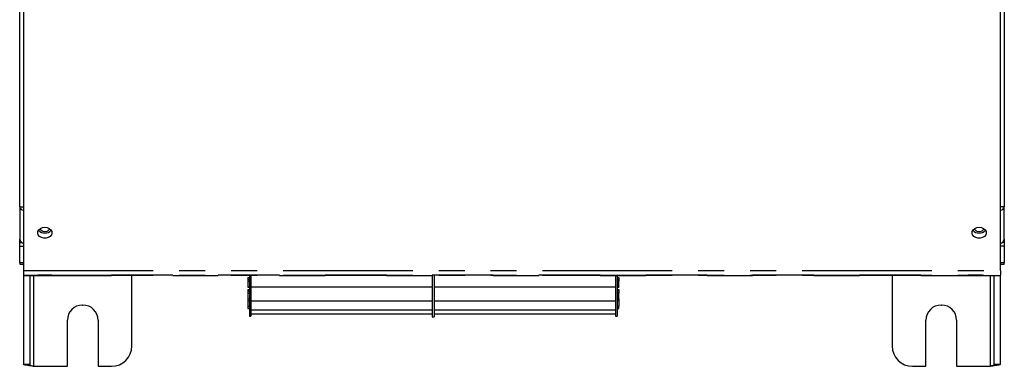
# Model space of a CAD drawing. Extents: x 89 to 295, y 55 to 285.
# Tile 9 of 27: x 169 to 217, y 123 to 140. Entities that reach past the tile are written whole.
import ezdxf

# ---------------------------------------------------------------- set-up
doc = ezdxf.new("R2010")
doc.units = 0
doc.linetypes.add('PHANTOM', pattern=[12.7, 6.35, -1.27, 1.27, -1.27, 1.27, -1.27])
doc.layers.get('0').update_dxf_attribs({"linetype": 'CONTINUOUS'})

msp = doc.modelspace()

# ---------------------------------------------------------------- linework, layer by layer
at = {"color": 7, "linetype": 'Continuous'}
for p, q in [((169.188, 145.003), (169.188, 128.131)), ((216.998, 128.131), (216.998, 145.003)), ((168.998, 131.26), (168.998, 143.328)), ((217.188, 143.328), (217.188, 131.26)), ((168.998, 131.26), (169.188, 131.26)), ((168.998, 131.26), (168.998, 129.671)), ((217.188, 131.26), (216.998, 131.26)), ((217.188, 129.671), (217.188, 131.26)), ((168.998, 129.516), (168.998, 129.671)), ((217.188, 129.671), (217.188, 129.516)), ((168.998, 129.516), (169.087, 129.516)), ((168.998, 129.326), (168.998, 129.516)), ((168.998, 129.326), (169.188, 129.326)), ((168.998, 128.517), (168.998, 129.326)), ((217.188, 129.326), (216.998, 129.326)), ((217.188, 129.516), (217.099, 129.516)), ((217.188, 129.516), (217.188, 129.326)), ((217.188, 129.326), (217.188, 128.517)), ((168.998, 128.517), (168.998, 128.444)), ((168.998, 128.444), (169.188, 128.444)), ((216.998, 128.444), (217.188, 128.444)), ((217.188, 128.444), (217.188, 128.517)), ((169.188, 128.131), (169.188, 127.915)), ((169.188, 127.915), (169.188, 127.889)), ((169.188, 127.889), (169.188, 123.539)), ((169.188, 127.889), (173.488, 127.889)), ((169.488, 127.889), (169.488, 123.539)), ((173.488, 127.904), (173.488, 127.889)), ((174.488, 124.444), (174.488, 127.909)), ((176.488, 127.889), (176.488, 127.904)), ((176.488, 127.889), (178.718, 127.889)), ((178.718, 127.904), (178.718, 127.889)), ((180.158, 127.797), (180.238, 127.797)), ((180.158, 127.797), (180.158, 127.758)), ((180.238, 127.758), (180.158, 127.758)), ((180.158, 127.758), (180.158, 127.674)), ((180.238, 127.909), (180.238, 125.899)), ((180.318, 127.904), (180.318, 125.899)), ((181.718, 127.889), (181.718, 127.904)), ((181.718, 127.889), (183.948, 127.889)), ((183.948, 127.904), (183.948, 127.889)), ((186.948, 127.889), (186.948, 127.904)), ((186.948, 127.889), (189.178, 127.889)), ((189.178, 127.904), (189.178, 127.889)), ((189.188, 127.904), (189.188, 125.874)), ((189.288, 127.904), (189.288, 125.874)), ((192.178, 127.889), (192.178, 127.904)), ((192.178, 127.889), (194.408, 127.889)), ((194.408, 127.904), (194.408, 127.889)), ((197.408, 127.889), (197.408, 127.904)), ((197.408, 127.889), (199.638, 127.889)), ((198.158, 127.889), (198.158, 125.899)), ((198.238, 127.889), (198.238, 125.899)), ((198.238, 127.797), (198.318, 127.797)), ((198.318, 127.758), (198.238, 127.758)), ((198.318, 127.797), (198.318, 127.758)), ((198.318, 127.758), (198.318, 127.674)), ((199.638, 127.904), (199.638, 127.889)), ((202.638, 127.889), (202.638, 127.904)), ((202.638, 127.889), (204.868, 127.889)), ((204.868, 127.904), (204.868, 127.889)), ((207.868, 127.889), (207.868, 127.904)), ((207.868, 127.889), (210.098, 127.889)), ((210.098, 127.904), (210.098, 127.889)), ((211.698, 127.909), (211.698, 124.444)), ((213.098, 127.889), (213.098, 127.904)), ((213.098, 127.889), (216.998, 127.889)), ((216.698, 123.539), (216.698, 127.889)), ((216.998, 128.131), (216.998, 127.915)), ((216.998, 127.889), (216.998, 127.915)), ((216.998, 123.539), (216.998, 127.889)), ((180.238, 127.674), (180.158, 127.674)), ((180.158, 127.674), (180.158, 127.623)), ((180.158, 127.623), (180.158, 127.331)), ((180.158, 127.331), (180.158, 127.326)), ((180.158, 127.326), (180.238, 127.326)), ((180.318, 127.339), (189.188, 127.339)), ((189.288, 127.339), (198.158, 127.339)), ((198.318, 127.674), (198.238, 127.674)), ((198.238, 127.326), (198.318, 127.326)), ((198.318, 127.674), (198.318, 127.623)), ((198.318, 127.331), (198.318, 127.623)), ((198.318, 127.331), (198.318, 127.326)), ((180.158, 127.208), (180.238, 127.208)), ((180.158, 127.208), (180.158, 127.177)), ((180.238, 127.177), (180.158, 127.177)), ((180.158, 127.177), (180.158, 127.12)), ((180.238, 127.12), (180.158, 127.12)), ((180.158, 127.12), (180.158, 127.028)), ((180.158, 127.028), (180.158, 126.745)), ((180.158, 126.745), (180.238, 126.745)), ((180.158, 126.745), (180.158, 126.656)), ((198.238, 127.208), (198.318, 127.208)), ((198.318, 127.177), (198.238, 127.177)), ((198.318, 127.12), (198.238, 127.12)), ((198.238, 126.745), (198.318, 126.745)), ((198.318, 127.208), (198.318, 127.177)), ((198.318, 127.177), (198.318, 127.12)), ((198.318, 127.12), (198.318, 127.028)), ((198.318, 126.745), (198.318, 127.028)), ((198.318, 126.745), (198.318, 126.656)), ((172.073, 126.444), (172.093, 126.444)), ((180.158, 126.656), (180.158, 126.387)), ((180.158, 126.387), (180.238, 126.387)), ((180.158, 126.387), (180.158, 126.27)), ((180.158, 126.27), (180.238, 126.27)), ((180.318, 126.654), (189.188, 126.654)), ((189.288, 126.654), (198.158, 126.654)), ((198.238, 126.387), (198.318, 126.387)), ((198.238, 126.27), (198.318, 126.27)), ((198.318, 126.656), (198.318, 126.387)), ((198.318, 126.27), (198.318, 126.387)), ((214.093, 126.444), (214.113, 126.444)), ((180.238, 125.899), (180.318, 125.899)), ((180.318, 126.205), (189.188, 126.205)), ((180.318, 126.009), (189.188, 126.009)), ((189.188, 125.874), (189.288, 125.874)), ((189.288, 126.205), (198.158, 126.205)), ((189.288, 126.009), (198.158, 126.009)), ((198.158, 125.899), (198.238, 125.899)), ((171.333, 123.444), (171.333, 125.704)), ((172.833, 125.704), (172.833, 123.444)), ((213.353, 123.444), (213.353, 125.704)), ((214.853, 125.704), (214.853, 123.444)), ((169.488, 123.539), (169.188, 123.539)), ((169.678, 123.444), (171.333, 123.444)), ((172.833, 123.444), (173.488, 123.444)), ((212.698, 123.444), (213.353, 123.444)), ((214.853, 123.444), (216.507, 123.444)), ((216.998, 123.539), (216.698, 123.539))]:
    msp.add_line(p, q, dxfattribs=at)
at = {"color": 58, "linetype": 'PHANTOM'}
for p, q in [((169.188, 128.517), (168.998, 128.517)), ((217.188, 128.517), (216.998, 128.517)), ((169.188, 128.131), (216.998, 128.131)), ((169.188, 127.915), (216.998, 127.915)), ((169.678, 127.889), (169.678, 123.444)), ((216.507, 123.444), (216.507, 127.889)), ((180.158, 127.623), (180.238, 127.623)), ((180.158, 127.331), (180.238, 127.331)), ((198.318, 127.623), (198.238, 127.623)), ((198.238, 127.331), (198.318, 127.331)), ((180.158, 127.028), (180.238, 127.028)), ((198.318, 127.028), (198.238, 127.028)), ((180.158, 126.656), (180.238, 126.656)), ((198.318, 126.656), (198.238, 126.656))]:
    msp.add_line(p, q, dxfattribs=at)
at = {"color": 7, "linetype": 'Continuous', "flags": 128}
for points in [[(170.23, 130.259), (170.344, 130.244), (170.445, 130.202), (170.523, 130.136), (170.569, 130.055), (170.579, 129.966), (170.551, 129.88), (170.487, 129.805), (170.397, 129.75), (170.288, 129.721), (170.172, 129.721), (170.063, 129.75), (169.972, 129.805), (169.909, 129.88), (169.881, 129.966), (169.891, 130.055), (169.937, 130.136), (170.015, 130.202), (170.116, 130.244), (170.23, 130.259)], [(215.956, 130.259), (216.07, 130.244), (216.171, 130.202), (216.249, 130.136), (216.295, 130.055), (216.305, 129.966), (216.276, 129.88), (216.213, 129.805), (216.122, 129.75), (216.014, 129.721), (215.898, 129.721), (215.789, 129.75), (215.698, 129.805), (215.635, 129.88), (215.607, 129.966), (215.617, 130.055), (215.663, 130.136), (215.741, 130.202), (215.842, 130.244), (215.956, 130.259)], [(169.144, 128.444), (169.167, 128.427), (169.188, 128.414)], [(217.041, 128.444), (217.019, 128.427), (216.998, 128.414)], [(170.23, 127.902), (170.116, 127.902), (170.015, 127.902), (169.937, 127.902), (169.891, 127.903), (169.881, 127.903), (169.909, 127.903), (169.972, 127.904), (170.063, 127.904), (170.172, 127.904), (170.288, 127.904), (170.397, 127.904), (170.487, 127.904), (170.551, 127.903), (170.579, 127.903), (170.569, 127.903), (170.523, 127.902), (170.445, 127.902), (170.344, 127.902), (170.23, 127.902)], [(215.766, 127.902), (215.652, 127.902), (215.551, 127.902), (215.473, 127.902), (215.427, 127.903), (215.417, 127.903), (215.445, 127.903), (215.508, 127.904), (215.599, 127.904), (215.708, 127.904), (215.824, 127.904), (215.932, 127.904), (216.023, 127.904), (216.086, 127.903), (216.115, 127.903), (216.105, 127.903), (216.059, 127.902), (215.981, 127.902), (215.88, 127.902), (215.766, 127.902)]]:
    msp.add_lwpolyline(points, dxfattribs=at)
at = {"color": 7, "linetype": 'Continuous'}
for centre, radius, start, end in [((169.26, 131.35), 0.273, 199.3012, 254.6997), ((216.926, 131.35), 0.273, 285.2966, 340.7025), ((170.23, 130.361), 0.395, 218.5306, 321.4694), ((170.23, 130.313), 0.271, 207.9366, 332.0634), ((215.956, 130.361), 0.395, 218.5303, 321.4697), ((215.936, 130.291), 0.243, 205.5675, 274.6853), ((215.976, 130.291), 0.243, 265.3153, 334.4325), ((169.252, 129.711), 0.257, 188.9677, 255.6536), ((216.934, 129.711), 0.257, 284.3456, 351.0326), ((172.073, 125.704), 0.74, 90, 180), ((172.093, 125.704), 0.74, 0, 90), ((214.093, 125.704), 0.74, 90, 180), ((214.113, 125.704), 0.74, 0, 90), ((173.488, 124.444), 1, 270, 0), ((212.698, 124.444), 1, 180, 270)]:
    msp.add_arc(centre, radius, start, end, dxfattribs=at)
for centre in [(174.988, 127.904), (180.218, 127.904), (185.448, 127.904), (190.678, 127.904), (195.908, 127.904), (201.138, 127.904), (206.368, 127.904), (211.598, 127.904)]:
    msp.add_ellipse(centre, major_axis=(1.5, 0), ratio=0.003061, start_param=0, end_param=3.141593, dxfattribs=at)
for points, knots in [([(169.678, 123.444), (169.627, 123.45), (169.519, 123.463), (169.373, 123.484), (169.259, 123.504), (169.197, 123.523), (169.191, 123.534), (169.188, 123.539)], [0, 0, 0, 0, 0.202129, 0.418443, 0.634756, 0.85107, 1, 1, 1, 1]), ([(169.488, 123.539), (169.49, 123.532), (169.495, 123.517), (169.531, 123.496), (169.584, 123.475), (169.637, 123.457), (169.669, 123.447), (169.678, 123.444)], [0, 0, 0, 0, 0.225457, 0.450909, 0.676288, 0.90167, 1, 1, 1, 1]), ([(216.998, 123.539), (216.993, 123.533), (216.983, 123.519), (216.903, 123.499), (216.779, 123.478), (216.639, 123.46), (216.546, 123.448), (216.507, 123.444)], [0, 0, 0, 0, 0.20213, 0.418444, 0.634755, 0.851071, 1, 1, 1, 1]), ([(216.698, 123.539), (216.696, 123.532), (216.691, 123.517), (216.655, 123.496), (216.602, 123.475), (216.549, 123.457), (216.517, 123.447), (216.507, 123.444)], [0, 0, 0, 0, 0.225456, 0.450907, 0.676289, 0.90167, 1, 1, 1, 1])]:
    msp.add_open_spline(points, degree=3, knots=knots, dxfattribs=at)

doc.saveas('drawing.dxf')
